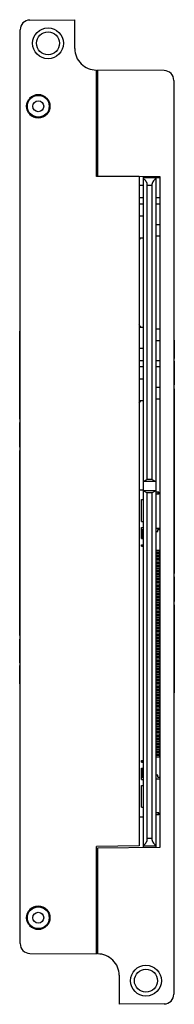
# Model space of a CAD drawing. Header units: inches. Extents: x 0 to 22, y 0 to 17.
# Tile 21 of 23: x 17.145 to 17.937, y 5.302 to 10.367. Entities that reach past the tile are written whole.
import ezdxf

# ---------------------------------------------------------------- set-up
doc = ezdxf.new("R2010")
doc.units = ezdxf.units.IN
doc.header["$LTSCALE"] = 1.21
doc.header["$MEASUREMENT"] = 0
doc.layers.get('0').update_dxf_attribs({"linetype": 'CONTINUOUS'})

msp = doc.modelspace()

# ---------------------------------------------------------------- linework, layer by layer
at = {"color": 7, "linetype": 'CONTINUOUS'}
for p, q in [((17.1964, 10.365), (17.4268, 10.367)), ((17.4268, 10.218), (17.4268, 10.367)), ((17.1468, 5.6141), (17.1468, 10.315)), ((17.5378, 9.5606), (17.5378, 10.108)), ((17.5438, 10.108), (17.5438, 9.5632)), ((17.8853, 10.105), (17.5438, 10.108)), ((17.5378, 10.0746), (17.5438, 10.0745)), ((17.9348, 10.055), (17.9348, 5.3541)), ((17.1961, 9.9616), (17.1955, 9.9616)), ((17.2841, 9.9616), (17.2835, 9.9616)), ((17.1955, 9.8816), (17.1961, 9.8816)), ((17.2835, 9.8816), (17.2841, 9.8816)), ((17.5378, 9.7146), (17.5438, 9.7146)), ((17.7568, 9.5606), (17.5378, 9.5606)), ((17.5438, 9.5632), (17.8638, 9.5604)), ((17.7568, 9.5606), (17.7568, 6.1165)), ((17.7788, 6.108), (17.7788, 9.5612)), ((17.8418, 9.5541), (17.7788, 9.5541)), ((17.8418, 9.5606), (17.8418, 6.1086)), ((17.8418, 9.5551), (17.8638, 9.5551)), ((17.8438, 9.5341), (17.8418, 9.5341)), ((17.8438, 6.1086), (17.8438, 9.5551)), ((17.8638, 9.5604), (17.8638, 6.1088)), ((17.7788, 9.5133), (17.7568, 9.5133)), ((17.7985, 8.0018), (17.7985, 9.5141)), ((17.8221, 9.5141), (17.7985, 9.5141)), ((17.8221, 9.5141), (17.8221, 8.0018)), ((17.7788, 9.4503), (17.7568, 9.4503)), ((17.8638, 9.4503), (17.8438, 9.4503)), ((17.7788, 9.4188), (17.7568, 9.4188)), ((17.8638, 9.4188), (17.8438, 9.4188)), ((17.7788, 9.3558), (17.7568, 9.3558)), ((17.8438, 9.3141), (17.8638, 9.3141)), ((17.7568, 9.2456), (17.7788, 9.2456)), ((17.8438, 9.2551), (17.8638, 9.2551)), ((17.1448, 8.3139), (17.1448, 8.765)), ((17.1468, 8.765), (17.1448, 8.765)), ((17.1468, 8.7643), (17.1448, 8.7643)), ((17.7568, 8.7856), (17.7788, 8.7856)), ((17.8438, 8.7761), (17.8638, 8.7761)), ((17.8438, 8.7171), (17.8638, 8.7171)), ((17.9358, 8.7191), (17.9358, 8.6236)), ((17.1468, 8.6752), (17.1448, 8.6752)), ((17.7788, 8.6753), (17.7568, 8.6753)), ((17.7788, 8.6123), (17.7568, 8.6123)), ((17.8638, 8.6123), (17.8438, 8.6123)), ((17.9358, 8.6105), (17.9358, 8.4885)), ((17.7788, 8.5808), (17.7568, 8.5808)), ((17.8638, 8.5808), (17.8438, 8.5808)), ((17.1468, 8.5557), (17.1448, 8.5557)), ((17.7788, 8.5178), (17.7568, 8.5178)), ((17.1468, 8.5051), (17.1448, 8.5051)), ((17.1468, 8.4675), (17.1448, 8.4675)), ((17.8438, 8.4761), (17.8638, 8.4761)), ((17.9358, 8.469), (17.9358, 8.3263)), ((17.8438, 8.4171), (17.8638, 8.4171)), ((17.7568, 8.4076), (17.7788, 8.4076)), ((17.1468, 8.3139), (17.1448, 8.3139)), ((17.1458, 8.3122), (17.1458, 8.3139)), ((17.9358, 8.3259), (17.9358, 8.1457)), ((17.1458, 8.1679), (17.1458, 8.2943)), ((17.1458, 7.6491), (17.1458, 8.1512)), ((17.9358, 8.1453), (17.9358, 8.0217)), ((17.9358, 8.0201), (17.9358, 7.5179)), ((17.8418, 7.9907), (17.7788, 7.9907)), ((17.7985, 8.0018), (17.7792, 7.9907)), ((17.8221, 8.0018), (17.7985, 8.0018)), ((17.8414, 7.9907), (17.8221, 8.0018)), ((17.7788, 7.9476), (17.7568, 7.9476)), ((17.778, 7.9476), (17.778, 7.7546)), ((17.7788, 7.9367), (17.778, 7.9367)), ((17.8414, 7.9442), (17.7792, 7.9442)), ((17.7792, 7.9442), (17.7985, 7.9331)), ((17.8221, 7.9331), (17.7985, 7.9331)), ((17.7985, 6.1551), (17.7985, 7.9331)), ((17.8221, 7.9331), (17.8414, 7.9442)), ((17.8221, 7.9331), (17.8221, 6.1551)), ((17.8572, 7.9367), (17.8438, 7.9367)), ((17.8572, 7.9269), (17.8438, 7.9269)), ((17.8551, 7.9269), (17.8551, 7.9367)), ((17.8572, 7.9367), (17.8572, 7.9269)), ((17.769, 7.8983), (17.7788, 7.8983)), ((17.769, 7.7861), (17.769, 7.8983)), ((17.769, 7.7861), (17.778, 7.7861)), ((17.769, 7.7546), (17.778, 7.7546)), ((17.769, 7.6976), (17.769, 7.7546)), ((17.8438, 7.7517), (17.8638, 7.7517)), ((17.769, 7.7438), (17.7788, 7.7438)), ((17.7749, 7.7438), (17.7749, 7.6976)), ((17.8438, 7.734), (17.8528, 7.734)), ((17.8528, 7.7438), (17.8638, 7.7438)), ((17.8528, 7.734), (17.8528, 7.7438)), ((17.769, 7.6976), (17.778, 7.6976)), ((17.769, 7.6661), (17.778, 7.6661)), ((17.769, 7.6582), (17.769, 7.6661)), ((17.769, 7.6582), (17.7788, 7.6582)), ((17.7749, 7.6661), (17.7749, 7.6582)), ((17.778, 7.6976), (17.778, 7.6661)), ((17.1458, 7.5239), (17.1458, 7.6475)), ((17.8438, 7.6383), (17.8607, 7.6383)), ((17.8438, 7.6304), (17.8607, 7.6304)), ((17.8438, 7.6226), (17.8607, 7.6226)), ((17.8438, 7.6147), (17.8607, 7.6147)), ((17.8438, 7.6068), (17.8607, 7.6068)), ((17.8438, 7.5989), (17.8607, 7.5989)), ((17.8607, 7.6383), (17.8607, 7.6304)), ((17.8607, 7.6226), (17.8607, 7.6147)), ((17.8607, 7.6068), (17.8607, 7.5989)), ((17.8438, 7.5911), (17.8607, 7.5911)), ((17.8438, 7.5832), (17.8607, 7.5832)), ((17.8438, 7.5753), (17.8607, 7.5753)), ((17.8438, 7.5674), (17.8607, 7.5674)), ((17.8438, 7.5596), (17.8607, 7.5596)), ((17.8438, 7.5517), (17.8607, 7.5517)), ((17.8607, 7.5911), (17.8607, 7.5832)), ((17.8607, 7.5753), (17.8607, 7.5674)), ((17.8607, 7.5596), (17.8607, 7.5517)), ((17.1458, 7.3432), (17.1458, 7.5237)), ((17.8438, 7.5438), (17.8607, 7.5438)), ((17.8438, 7.5359), (17.8607, 7.5359)), ((17.8438, 7.5281), (17.8607, 7.5281)), ((17.8438, 7.5202), (17.8607, 7.5202)), ((17.8438, 7.5123), (17.8607, 7.5123)), ((17.8438, 7.5044), (17.8607, 7.5044)), ((17.8438, 7.4966), (17.8607, 7.4966)), ((17.8607, 7.5438), (17.8607, 7.5359)), ((17.8607, 7.5281), (17.8607, 7.5202)), ((17.8607, 7.5123), (17.8607, 7.5044)), ((17.8607, 7.4966), (17.8607, 7.4887)), ((17.9358, 7.5013), (17.9358, 7.3748)), ((17.8438, 7.4887), (17.8607, 7.4887)), ((17.8438, 7.4808), (17.8607, 7.4808)), ((17.8438, 7.4729), (17.8607, 7.4729)), ((17.8438, 7.4651), (17.8607, 7.4651)), ((17.8438, 7.4572), (17.8607, 7.4572)), ((17.8438, 7.4493), (17.8607, 7.4493)), ((17.8607, 7.4808), (17.8607, 7.4729)), ((17.8607, 7.4651), (17.8607, 7.4572)), ((17.8607, 7.4493), (17.8607, 7.4415)), ((17.8438, 7.4415), (17.8607, 7.4415)), ((17.8438, 7.4336), (17.8607, 7.4336)), ((17.8438, 7.4257), (17.8607, 7.4257)), ((17.8438, 7.4178), (17.8607, 7.4178)), ((17.8438, 7.41), (17.8607, 7.41)), ((17.8438, 7.4021), (17.8607, 7.4021)), ((17.8607, 7.4336), (17.8607, 7.4257)), ((17.8607, 7.4178), (17.8607, 7.41)), ((17.8607, 7.4021), (17.8607, 7.3942)), ((17.8438, 7.3942), (17.8607, 7.3942)), ((17.8438, 7.3863), (17.8607, 7.3863)), ((17.8438, 7.3785), (17.8607, 7.3785)), ((17.8438, 7.3706), (17.8607, 7.3706)), ((17.8438, 7.3627), (17.8607, 7.3627)), ((17.8438, 7.3548), (17.8607, 7.3548)), ((17.8438, 7.347), (17.8607, 7.347)), ((17.8607, 7.3863), (17.8607, 7.3785)), ((17.8607, 7.3706), (17.8607, 7.3627)), ((17.8607, 7.3548), (17.8607, 7.347)), ((17.9348, 7.3553), (17.9368, 7.3553)), ((17.9358, 7.357), (17.9358, 7.3553)), ((17.9368, 7.3553), (17.9368, 6.9041)), ((17.1458, 7.2001), (17.1458, 7.3429)), ((17.8438, 7.3391), (17.8607, 7.3391)), ((17.8438, 7.3312), (17.8607, 7.3312)), ((17.8438, 7.3233), (17.8607, 7.3233)), ((17.8438, 7.3155), (17.8607, 7.3155)), ((17.8438, 7.3076), (17.8607, 7.3076)), ((17.8438, 7.2997), (17.8607, 7.2997)), ((17.8607, 7.3391), (17.8607, 7.3312)), ((17.8607, 7.3233), (17.8607, 7.3155)), ((17.8607, 7.3076), (17.8607, 7.2997)), ((17.8438, 7.2918), (17.8607, 7.2918)), ((17.8438, 7.284), (17.8607, 7.284)), ((17.8438, 7.2761), (17.8607, 7.2761)), ((17.8438, 7.2682), (17.8607, 7.2682)), ((17.8438, 7.2604), (17.8607, 7.2604)), ((17.8438, 7.2525), (17.8607, 7.2525)), ((17.8438, 7.2446), (17.8607, 7.2446)), ((17.8607, 7.2918), (17.8607, 7.284)), ((17.8607, 7.2761), (17.8607, 7.2682)), ((17.8607, 7.2604), (17.8607, 7.2525)), ((17.8607, 7.2446), (17.8607, 7.2367)), ((17.8438, 7.2367), (17.8607, 7.2367)), ((17.8438, 7.2289), (17.8607, 7.2289)), ((17.8438, 7.221), (17.8607, 7.221)), ((17.8438, 7.2131), (17.8607, 7.2131)), ((17.8438, 7.2052), (17.8607, 7.2052)), ((17.8438, 7.1974), (17.8607, 7.1974)), ((17.8607, 7.2289), (17.8607, 7.221)), ((17.8607, 7.2131), (17.8607, 7.2052)), ((17.8607, 7.1974), (17.8607, 7.1895)), ((17.9348, 7.2017), (17.9368, 7.2017)), ((17.1458, 7.0586), (17.1458, 7.1807)), ((17.8438, 7.1895), (17.8607, 7.1895)), ((17.8438, 7.1816), (17.8607, 7.1816)), ((17.8438, 7.1737), (17.8607, 7.1737)), ((17.8438, 7.1659), (17.8607, 7.1659)), ((17.8438, 7.158), (17.8607, 7.158)), ((17.8438, 7.1501), (17.8607, 7.1501)), ((17.8438, 7.1422), (17.8607, 7.1422)), ((17.8607, 7.1816), (17.8607, 7.1737)), ((17.8607, 7.1659), (17.8607, 7.158)), ((17.8607, 7.1501), (17.8607, 7.1422)), ((17.9348, 7.164), (17.9368, 7.164)), ((17.8438, 7.1344), (17.8607, 7.1344)), ((17.8438, 7.1265), (17.8607, 7.1265)), ((17.8438, 7.1186), (17.8607, 7.1186)), ((17.8438, 7.1107), (17.8607, 7.1107)), ((17.8438, 7.1029), (17.8607, 7.1029)), ((17.8438, 7.095), (17.8607, 7.095)), ((17.8607, 7.1344), (17.8607, 7.1265)), ((17.8607, 7.1186), (17.8607, 7.1107)), ((17.8607, 7.1029), (17.8607, 7.095)), ((17.9348, 7.1135), (17.9368, 7.1135)), ((17.1458, 6.9501), (17.1458, 7.0455)), ((17.8438, 7.0871), (17.8607, 7.0871)), ((17.8438, 7.0792), (17.8607, 7.0792)), ((17.8438, 7.0714), (17.8607, 7.0714)), ((17.8438, 7.0635), (17.8607, 7.0635)), ((17.8438, 7.0556), (17.8607, 7.0556)), ((17.8438, 7.0478), (17.8607, 7.0478)), ((17.8607, 7.0871), (17.8607, 7.0792)), ((17.8607, 7.0714), (17.8607, 7.0635)), ((17.8607, 7.0556), (17.8607, 7.0478)), ((17.8438, 7.0399), (17.8607, 7.0399)), ((17.8438, 7.032), (17.8607, 7.032)), ((17.8438, 7.0241), (17.8607, 7.0241)), ((17.8438, 7.0163), (17.8607, 7.0163)), ((17.8438, 7.0084), (17.8607, 7.0084)), ((17.8438, 7.0005), (17.8607, 7.0005)), ((17.8438, 6.9926), (17.8607, 6.9926)), ((17.8607, 7.0399), (17.8607, 7.032)), ((17.8607, 7.0241), (17.8607, 7.0163)), ((17.8607, 7.0084), (17.8607, 7.0005)), ((17.8607, 6.9926), (17.8607, 6.9848)), ((17.9348, 6.994), (17.9368, 6.994)), ((17.8438, 6.9848), (17.8607, 6.9848)), ((17.8438, 6.9769), (17.8607, 6.9769)), ((17.8438, 6.969), (17.8607, 6.969)), ((17.8438, 6.9611), (17.8607, 6.9611)), ((17.8438, 6.9533), (17.8607, 6.9533)), ((17.8438, 6.9454), (17.8607, 6.9454)), ((17.8607, 6.9769), (17.8607, 6.969)), ((17.8607, 6.9611), (17.8607, 6.9533)), ((17.8607, 6.9454), (17.8607, 6.9375)), ((17.8438, 6.9375), (17.8607, 6.9375)), ((17.8438, 6.9296), (17.8607, 6.9296)), ((17.8438, 6.9218), (17.8607, 6.9218)), ((17.8438, 6.9139), (17.8607, 6.9139)), ((17.8438, 6.906), (17.8607, 6.906)), ((17.8438, 6.8981), (17.8607, 6.8981)), ((17.8438, 6.8903), (17.8607, 6.8903)), ((17.8607, 6.9296), (17.8607, 6.9218)), ((17.8607, 6.9139), (17.8607, 6.906)), ((17.8607, 6.8981), (17.8607, 6.8903)), ((17.9348, 6.9049), (17.9368, 6.9049)), ((17.9348, 6.9041), (17.9368, 6.9041)), ((17.8438, 6.8824), (17.8607, 6.8824)), ((17.8438, 6.8745), (17.8607, 6.8745)), ((17.8438, 6.8666), (17.8607, 6.8666)), ((17.8438, 6.8588), (17.8607, 6.8588)), ((17.8438, 6.8509), (17.8607, 6.8509)), ((17.8438, 6.843), (17.8607, 6.843)), ((17.8607, 6.8824), (17.8607, 6.8745)), ((17.8607, 6.8666), (17.8607, 6.8588)), ((17.8607, 6.8509), (17.8607, 6.843)), ((17.8438, 6.8352), (17.8607, 6.8352)), ((17.8438, 6.8273), (17.8607, 6.8273)), ((17.8438, 6.8194), (17.8607, 6.8194)), ((17.8438, 6.8115), (17.8607, 6.8115)), ((17.8438, 6.8037), (17.8607, 6.8037)), ((17.8438, 6.7958), (17.8607, 6.7958)), ((17.8438, 6.7879), (17.8607, 6.7879)), ((17.8607, 6.8352), (17.8607, 6.8273)), ((17.8607, 6.8194), (17.8607, 6.8115)), ((17.8607, 6.8037), (17.8607, 6.7958)), ((17.8607, 6.7879), (17.8607, 6.78)), ((17.8438, 6.78), (17.8607, 6.78)), ((17.8438, 6.7722), (17.8607, 6.7722)), ((17.8438, 6.7643), (17.8607, 6.7643)), ((17.8438, 6.7564), (17.8607, 6.7564)), ((17.8438, 6.7485), (17.8607, 6.7485)), ((17.8438, 6.7407), (17.8607, 6.7407)), ((17.8607, 6.7722), (17.8607, 6.7643)), ((17.8607, 6.7564), (17.8607, 6.7485)), ((17.8607, 6.7407), (17.8607, 6.7328)), ((17.8438, 6.7328), (17.8607, 6.7328)), ((17.8438, 6.7249), (17.8607, 6.7249)), ((17.8438, 6.717), (17.8607, 6.717)), ((17.8438, 6.7092), (17.8607, 6.7092)), ((17.8438, 6.7013), (17.8607, 6.7013)), ((17.8438, 6.6934), (17.8607, 6.6934)), ((17.8607, 6.7249), (17.8607, 6.717)), ((17.8607, 6.7092), (17.8607, 6.7013)), ((17.8607, 6.6934), (17.8607, 6.6855)), ((17.8438, 6.6855), (17.8607, 6.6855)), ((17.8438, 6.6777), (17.8607, 6.6777)), ((17.8438, 6.6698), (17.8607, 6.6698)), ((17.8438, 6.6619), (17.8607, 6.6619)), ((17.8438, 6.6541), (17.8607, 6.6541)), ((17.8438, 6.6462), (17.8607, 6.6462)), ((17.8438, 6.6383), (17.8607, 6.6383)), ((17.8607, 6.6777), (17.8607, 6.6698)), ((17.8607, 6.6619), (17.8607, 6.6541)), ((17.8607, 6.6462), (17.8607, 6.6383)), ((17.8438, 6.6304), (17.8607, 6.6304)), ((17.8438, 6.6226), (17.8607, 6.6226)), ((17.8438, 6.6147), (17.8607, 6.6147)), ((17.8438, 6.6068), (17.8607, 6.6068)), ((17.8438, 6.5989), (17.8607, 6.5989)), ((17.8438, 6.5911), (17.8607, 6.5911)), ((17.8607, 6.6304), (17.8607, 6.6226)), ((17.8607, 6.6147), (17.8607, 6.6068)), ((17.8607, 6.5989), (17.8607, 6.5911)), ((17.769, 6.5558), (17.7788, 6.5558)), ((17.769, 6.5479), (17.769, 6.5558)), ((17.769, 6.5479), (17.778, 6.5479)), ((17.7749, 6.5558), (17.7749, 6.5479)), ((17.778, 6.5479), (17.778, 6.5165)), ((17.8438, 6.5832), (17.8607, 6.5832)), ((17.8438, 6.5753), (17.8607, 6.5753)), ((17.8607, 6.5832), (17.8607, 6.5753)), ((17.769, 6.5165), (17.778, 6.5165)), ((17.769, 6.4594), (17.769, 6.5165)), ((17.7749, 6.5165), (17.7749, 6.4702)), ((17.769, 6.4702), (17.7788, 6.4702)), ((17.769, 6.4594), (17.778, 6.4594)), ((17.778, 6.4594), (17.778, 6.2665)), ((17.8528, 6.48), (17.8438, 6.48)), ((17.8438, 6.4623), (17.8638, 6.4623)), ((17.8528, 6.4702), (17.8528, 6.48)), ((17.8528, 6.4702), (17.8638, 6.4702)), ((17.769, 6.4279), (17.778, 6.4279)), ((17.769, 6.3157), (17.769, 6.4279)), ((17.769, 6.3157), (17.7788, 6.3157)), ((17.8572, 6.2871), (17.8438, 6.2871)), ((17.8551, 6.2871), (17.8551, 6.2773)), ((17.8572, 6.2871), (17.8572, 6.2773)), ((17.7568, 6.2665), (17.7788, 6.2665)), ((17.7788, 6.2773), (17.778, 6.2773)), ((17.8572, 6.2773), (17.8438, 6.2773)), ((17.8221, 6.1551), (17.7985, 6.1551)), ((17.8438, 6.1341), (17.8418, 6.1341)), ((17.7568, 6.1165), (17.5378, 6.1146)), ((17.5378, 5.5612), (17.5378, 6.1146)), ((17.8638, 6.1088), (17.5438, 6.106)), ((17.5438, 6.106), (17.5438, 5.5612)), ((17.8418, 6.1151), (17.7788, 6.1151)), ((17.5438, 5.9546), (17.5378, 5.9546)), ((17.1961, 5.7876), (17.1955, 5.7876)), ((17.2841, 5.7876), (17.2835, 5.7876)), ((17.1955, 5.7076), (17.1961, 5.7076)), ((17.2835, 5.7076), (17.2841, 5.7076)), ((17.5438, 5.5946), (17.5378, 5.5946)), ((17.1964, 5.5642), (17.5378, 5.5612)), ((17.6548, 5.4512), (17.6548, 5.3021)), ((17.8853, 5.3042), (17.6548, 5.3021))]:
    msp.add_line(p, q, dxfattribs=at)
for centre, radius in [((17.2898, 10.2456), 0.0791), ((17.2898, 10.2456), 0.0591), ((17.2398, 9.9216), 0.06), ((17.2398, 9.9216), 0.056), ((17.2398, 9.9216), 0.028), ((17.2398, 5.7476), 0.06), ((17.2398, 5.7476), 0.056), ((17.2398, 5.7476), 0.028), ((17.7918, 5.4236), 0.0791), ((17.7918, 5.4236), 0.0591)]:
    msp.add_circle(centre, radius, dxfattribs=at)
for centre, radius, start, end in [((17.1968, 10.315), 0.05, 90.5, 180), ((17.5368, 10.218), 0.11, 180, 270.5209), ((17.8848, 10.055), 0.05, 0, 89.5), ((17.2398, 9.9216), 0.0597, 42.0587, 137.9413), ((17.2398, 9.9216), 0.0593, 42.4453, 137.5547), ((17.2398, 9.9216), 0.0597, 222.0587, 317.9413), ((17.2398, 9.9216), 0.0593, 222.4453, 317.5547), ((17.5505, 9.4346), 0.189, 92.0332, 93.8601), ((17.5505, 9.4346), 0.191, 92.0005, 93.8092), ((17.5505, 9.4346), 0.2875, 315.8935, 318.8428), ((17.5505, 8.5966), 0.2875, 41.1572, 44.1065), ((17.5505, 8.5966), 0.2875, 315.8935, 318.8428), ((17.2398, 5.7476), 0.0597, 42.0587, 137.9413), ((17.2398, 5.7476), 0.0593, 42.4453, 137.5547), ((17.2398, 5.7476), 0.0597, 222.0587, 317.9413), ((17.2398, 5.7476), 0.0593, 222.4453, 317.5547), ((17.1968, 5.6141), 0.05, 180, 269.5), ((17.5448, 5.4512), 0.11, 0, 90.5209), ((17.8848, 5.3541), 0.05, 270.5, 360)]:
    msp.add_arc(centre, radius, start, end, dxfattribs=at)
for points, knots in [([(17.7985, 9.5141), (17.7985, 9.5174), (17.7977, 9.5241), (17.7938, 9.5337), (17.7875, 9.5423), (17.7819, 9.5467), (17.7788, 9.5485)], [0, 0, 0, 0, 0.239692, 0.487146, 0.74063, 1, 1, 1, 1]), ([(17.8418, 9.5485), (17.8387, 9.5467), (17.8331, 9.5423), (17.8268, 9.5337), (17.823, 9.5241), (17.8221, 9.5174), (17.8221, 9.5141)], [0, 0, 0, 0, 0.25937, 0.512854, 0.760308, 1, 1, 1, 1]), ([(17.7788, 6.1206), (17.7819, 6.1224), (17.7875, 6.1269), (17.7938, 6.1354), (17.7977, 6.145), (17.7985, 6.1518), (17.7985, 6.1551)], [0, 0, 0, 0, 0.258394, 0.511392, 0.759262, 1, 1, 1, 1]), ([(17.8221, 6.1551), (17.8221, 6.1518), (17.823, 6.145), (17.8268, 6.1354), (17.8331, 6.1269), (17.8387, 6.1224), (17.8418, 6.1206)], [0, 0, 0, 0, 0.240738, 0.488608, 0.741606, 1, 1, 1, 1])]:
    msp.add_open_spline(points, degree=3, knots=knots, dxfattribs=at)

doc.saveas('drawing.dxf')
